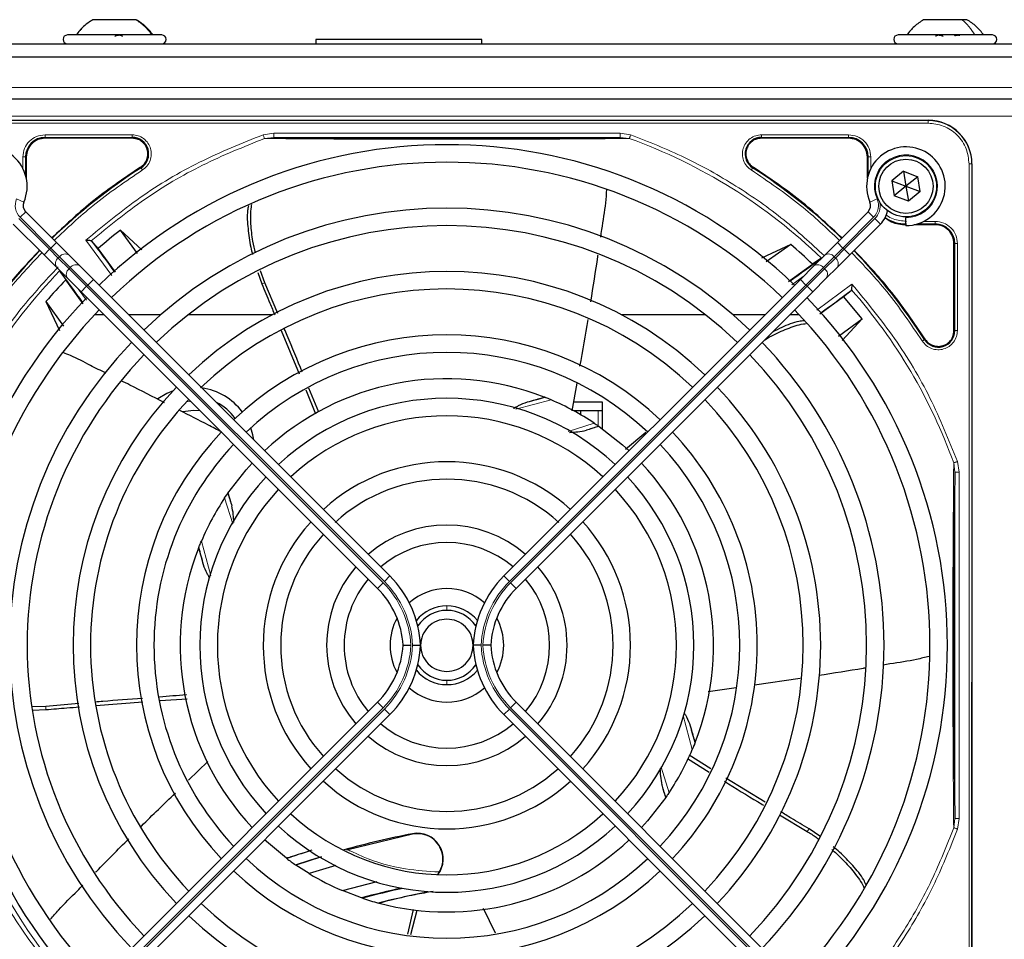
# Model space of a CAD drawing. Header units: millimetres. Extents: x 5 to 418, y 2 to 292.
# Tile 47 of 74: x 77 to 96, y 224 to 242. Entities that reach past the tile are written whole.
import ezdxf

# ---------------------------------------------------------------- set-up
doc = ezdxf.new("R2010")
doc.units = ezdxf.units.MM

msp = doc.modelspace()

# ---------------------------------------------------------------- linework, layer by layer
at = {"color": 7, "linetype": 'Continuous', "lineweight": 25}
for p, q in [((78.9545, 241.5669), (78.1405, 241.5669)), ((78.9654, 241.5669), (78.9545, 241.5669)), ((94.7017, 241.5669), (93.9738, 241.5669)), ((94.7988, 241.5669), (94.7017, 241.5669)), ((79.453, 241.2752), (77.653, 241.2752)), ((82.3863, 241.1919), (82.3863, 241.1086)), ((82.4266, 241.1919), (82.3863, 241.1919)), ((85.553, 241.1919), (82.4266, 241.1919)), ((85.553, 241.1086), (85.553, 241.1919)), ((95.0745, 241.2752), (93.4863, 241.2752)), ((95.2863, 241.2752), (95.0745, 241.2752)), ((73.803, 241.1086), (127.4696, 241.1086)), ((73.803, 240.8586), (127.4696, 240.8586)), ((74.3863, 240.0586), (116.2196, 240.0586)), ((75.7113, 239.6502), (94.0613, 239.6502)), ((78.8883, 239.3078), (77.228, 239.3078)), ((92.5446, 239.3078), (90.8843, 239.3078)), ((76.8704, 238.9502), (76.8704, 238.5453)), ((92.9022, 238.5453), (92.9022, 238.9502)), ((94.8946, 238.8169), (94.8946, 220.4669)), ((93.5906, 238.6769), (93.3666, 238.4949)), ((93.5906, 238.6769), (93.8603, 238.574)), ((93.5906, 238.6769), (93.6363, 238.3919)), ((93.8603, 238.574), (93.6363, 238.3919)), ((93.906, 238.2889), (93.8603, 238.574)), ((93.3666, 238.4949), (93.4123, 238.2098)), ((93.3666, 238.4949), (93.6363, 238.3919)), ((93.6363, 238.3919), (93.4123, 238.2098)), ((93.6363, 238.3919), (93.682, 238.1069)), ((93.6363, 238.3919), (93.906, 238.2889)), ((93.682, 238.1069), (93.4123, 238.2098)), ((93.906, 238.2889), (93.682, 238.1069)), ((77.4432, 237.3207), (76.858, 237.9059)), ((92.3294, 237.3207), (92.9146, 237.9059)), ((93.6363, 237.8086), (93.6363, 237.7919)), ((93.6363, 237.6419), (93.6363, 237.7919)), ((76.6223, 237.6702), (77.2075, 237.085)), ((93.1503, 237.6702), (92.5651, 237.085)), ((94.1946, 237.6578), (93.7897, 237.6578)), ((79.0719, 237.1803), (78.6641, 237.5552)), ((78.9922, 237.1073), (78.6641, 237.5552)), ((77.6849, 237.079), (77.4432, 237.3207)), ((78.1219, 237.3466), (78.1077, 237.3533)), ((78.2407, 237.2031), (78.1219, 237.3466)), ((91.4401, 237.2828), (90.8841, 237.0243)), ((91.4401, 237.2828), (90.9719, 236.9521)), ((92.0877, 237.079), (92.3294, 237.3207)), ((94.5522, 235.6399), (94.5522, 237.3002)), ((77.2075, 237.085), (77.4492, 236.8433)), ((77.8902, 236.8737), (77.6849, 237.079)), ((78.5691, 236.7529), (78.2407, 237.2031)), ((91.8824, 236.8737), (92.0877, 237.079)), ((92.5651, 237.085), (92.3234, 236.8433)), ((77.4492, 236.8433), (77.6545, 236.638)), ((78.1486, 236.6153), (77.8902, 236.8737)), ((91.3967, 236.5764), (91.8555, 236.9059)), ((91.624, 236.6153), (91.8824, 236.8737)), ((92.0113, 237.0144), (91.8555, 236.9059)), ((92.3234, 236.8433), (92.1181, 236.638)), ((77.5138, 236.7669), (77.6223, 236.6111)), ((81.28, 236.7506), (81.3587, 236.5302)), ((81.4161, 236.5495), (81.3356, 236.7782)), ((77.9518, 236.1523), (77.6223, 236.6111)), ((77.6545, 236.638), (77.9129, 236.3796)), ((83.8005, 230.9634), (78.1486, 236.6153)), ((81.6624, 235.9694), (81.4161, 236.5495)), ((85.9721, 230.9634), (91.624, 236.6153)), ((92.1181, 236.638), (91.8597, 236.3796)), ((77.9129, 236.3796), (83.5648, 230.7277)), ((91.8597, 236.3796), (86.2078, 230.7277)), ((91.9973, 235.9591), (92.4475, 236.2875)), ((92.4475, 236.2875), (92.591, 236.4063)), ((92.7995, 235.8641), (92.4475, 236.2875)), ((92.591, 236.4063), (92.5977, 236.4205)), ((77.2454, 236.1957), (77.5039, 235.6397)), ((77.2454, 236.1957), (77.5761, 235.7275)), ((78.3506, 235.9419), (78.1704, 235.9419)), ((79.4315, 235.9419), (78.822, 235.9419)), ((81.5583, 235.9419), (79.9558, 235.9419)), ((89.8168, 235.9419), (88.2143, 235.9419)), ((90.9506, 235.9419), (90.3411, 235.9419)), ((91.6022, 235.9419), (91.422, 235.9419)), ((92.3517, 235.536), (92.7995, 235.8641)), ((92.4189, 235.45), (92.7995, 235.8641)), ((81.7305, 235.6399), (82.0724, 234.8144)), ((87.3612, 234.6382), (87.2699, 234.1086)), ((82.1956, 234.5118), (82.3802, 234.0534)), ((82.4471, 234.0838), (82.2577, 234.5415)), ((86.7399, 234.3743), (86.7497, 234.3704)), ((87.853, 234.2752), (87.2986, 234.2752)), ((87.853, 233.7687), (87.853, 234.2752)), ((87.4363, 234.1086), (87.3112, 234.1086)), ((87.4363, 234.1086), (87.4363, 234.0384)), ((87.7696, 234.1086), (87.4363, 234.1086)), ((87.853, 234.1086), (87.7696, 234.1086)), ((87.7818, 233.8189), (87.7884, 233.8143)), ((88.6808, 233.7011), (88.2929, 233.3764)), ((80.7093, 232.5374), (80.7139, 232.544)), ((80.1539, 231.4955), (80.1577, 231.5053)), ((91.6193, 229.0078), (90.7515, 228.8825)), ((90.4025, 228.832), (89.8651, 228.7544)), ((94.8946, 220.4669), (94.8946, 228.937)), ((79.4231, 228.5878), (79.9348, 228.6229)), ((77.2444, 228.4761), (76.9816, 228.4697)), ((76.9951, 228.4087), (77.245, 228.4155)), ((77.8689, 228.5308), (77.2444, 228.4761)), ((83.5648, 228.5561), (77.9129, 222.9042)), ((78.196, 228.4932), (79.0916, 228.5637)), ((86.2078, 228.5561), (91.8597, 222.9042)), ((78.1486, 222.6685), (83.8005, 228.3204)), ((91.624, 222.6685), (85.9721, 228.3204)), ((89.6187, 227.7883), (89.6148, 227.7785)), ((89.4711, 227.4817), (89.888, 227.226)), ((89.9174, 227.2888), (89.506, 227.5465)), ((79.9619, 227.0687), (80.3321, 227.429)), ((90.9528, 226.6518), (90.2036, 227.111)), ((89.0633, 226.7464), (89.0587, 226.7398)), ((91.2245, 226.4113), (91.7539, 226.0932)), ((84.233, 226.0445), (82.9742, 225.737)), ((91.9932, 226.0031), (91.7891, 226.1426)), ((81.828, 225.5826), (81.4122, 225.9321)), ((81.8355, 225.5769), (81.828, 225.5826)), ((82.4995, 225.6082), (82.0095, 225.452)), ((82.0095, 225.452), (82.0011, 225.4577)), ((82.2614, 225.2897), (82.0095, 225.452)), ((82.7682, 225.4442), (82.2614, 225.2897)), ((82.8958, 224.9654), (83.5561, 225.1394)), ((83.2618, 224.826), (82.8958, 224.9654)), ((83.2758, 224.8214), (83.2618, 224.826)), ((83.5985, 224.7253), (83.5828, 224.7294)), ((84.2466, 224.6057), (84.1332, 224.1341)), ((84.2024, 224.1275), (84.3194, 224.5943)), ((85.8151, 224.1568), (85.5853, 224.6233))]:
    msp.add_line(p, q, dxfattribs=at)
at = {"color": 7, "linetype": 'Continuous', "lineweight": 18}
for p, q in [((126.4696, 240.2752), (74.803, 240.2752)), ((74.3863, 239.7252), (116.2196, 239.7252)), ((94.0613, 239.6449), (75.7113, 239.6449)), ((94.0613, 239.5951), (75.7113, 239.5951)), ((94.0613, 239.6502), (94.0613, 239.6449)), ((94.0613, 239.5951), (94.0613, 239.6449)), ((77.228, 239.3727), (78.8883, 239.3727)), ((77.228, 239.3228), (78.8883, 239.3228)), ((77.228, 239.3078), (77.228, 239.3228)), ((78.8883, 239.3078), (78.8883, 239.3228)), ((81.3832, 239.3739), (81.5853, 239.4071)), ((81.4088, 239.3022), (81.5853, 239.3238)), ((81.5853, 239.4071), (88.1873, 239.4071)), ((81.5853, 239.3238), (88.1873, 239.3238)), ((88.1873, 239.4071), (88.3894, 239.3739)), ((88.1873, 239.3238), (88.3636, 239.3023)), ((90.8843, 239.3727), (92.5445, 239.3727)), ((90.8843, 239.3228), (92.5446, 239.3228)), ((90.8843, 239.3228), (90.8843, 239.3078)), ((92.5446, 239.3078), (92.5446, 239.3228)), ((76.8055, 238.7305), (76.8055, 238.9501)), ((76.8554, 238.6048), (76.8554, 238.9502)), ((76.8704, 238.9502), (76.8554, 238.9502)), ((92.9022, 238.9502), (92.9171, 238.9502)), ((92.9171, 238.9502), (92.9171, 238.6048)), ((92.9671, 238.9502), (92.9671, 238.7305)), ((79.0577, 238.744), (79.0497, 238.7566)), ((90.7229, 238.7566), (90.7149, 238.744)), ((94.8395, 220.4669), (94.8395, 238.8169)), ((94.8395, 238.8169), (94.8893, 238.8169)), ((94.8893, 220.4669), (94.8893, 238.8169)), ((94.8893, 238.8169), (94.8946, 238.8169)), ((76.6858, 238.151), (76.8232, 238.0907)), ((93.0868, 238.151), (92.9494, 238.0907)), ((76.7519, 237.7999), (76.858, 237.9059)), ((76.7519, 237.7999), (77.3371, 237.2146)), ((93.0207, 237.7999), (92.4355, 237.2146)), ((93.0207, 237.7999), (92.9146, 237.9059)), ((77.3136, 237.1911), (76.7283, 237.7763)), ((92.459, 237.1911), (93.0443, 237.7763)), ((93.1503, 237.6702), (93.0443, 237.7763)), ((93.8492, 237.6728), (94.1946, 237.6728)), ((93.9749, 237.7227), (94.1945, 237.7227)), ((94.1946, 237.6578), (94.1946, 237.6728)), ((77.3371, 237.2146), (77.4432, 237.3207)), ((78.5012, 236.692), (78.0037, 237.3629)), ((92.4355, 237.2146), (92.3294, 237.3207)), ((94.5522, 237.3002), (94.5671, 237.3002)), ((94.5671, 237.3002), (94.5671, 235.6399)), ((94.6171, 237.3002), (94.6171, 235.6399)), ((77.2075, 237.085), (77.3136, 237.1911)), ((77.3371, 237.2146), (77.3136, 237.1911)), ((77.4802, 237.0244), (77.3136, 237.1911)), ((77.3371, 237.2146), (77.5038, 237.048)), ((77.4802, 237.0244), (77.5038, 237.048)), ((77.5038, 237.048), (77.7092, 236.8426)), ((92.2688, 237.048), (92.0634, 236.8426)), ((92.4355, 237.2146), (92.2688, 237.048)), ((92.2924, 237.0244), (92.2688, 237.048)), ((92.2924, 237.0244), (92.459, 237.1911)), ((92.4355, 237.2146), (92.459, 237.1911)), ((92.5651, 237.085), (92.459, 237.1911)), ((77.6856, 236.819), (77.4802, 237.0244)), ((77.7092, 236.8426), (77.6856, 236.819)), ((77.7092, 236.8426), (78.0425, 236.5093)), ((92.0634, 236.8426), (91.7301, 236.5093)), ((92.0634, 236.8426), (92.087, 236.819)), ((92.087, 236.819), (92.2924, 237.0244)), ((78.0189, 236.4857), (77.6856, 236.819)), ((91.6795, 236.6708), (91.4639, 236.5127)), ((91.7537, 236.4857), (92.087, 236.819)), ((77.9129, 236.3796), (78.0189, 236.4857)), ((78.0189, 236.4857), (78.0425, 236.5093)), ((83.6709, 230.8338), (78.0189, 236.4857)), ((78.0425, 236.5093), (78.1486, 236.6153)), ((78.0425, 236.5093), (83.6944, 230.8573)), ((81.4161, 236.5495), (81.3586, 236.5302)), ((91.7301, 236.5093), (86.0781, 230.8573)), ((86.1017, 230.8338), (91.7537, 236.4857)), ((91.7301, 236.5093), (91.624, 236.6153)), ((91.7537, 236.4857), (91.7301, 236.5093)), ((91.8597, 236.3796), (91.7537, 236.4857)), ((91.9364, 236.027), (92.6073, 236.5245)), ((77.8574, 236.4351), (78.0155, 236.2195)), ((94.5522, 235.6399), (94.5671, 235.6399)), ((93.9884, 235.4705), (94.001, 235.4785)), ((79.9279, 234.2832), (80.002, 234.2905)), ((86.8738, 234.3197), (86.2023, 234.1414)), ((87.7696, 234.1086), (87.7696, 233.8177)), ((87.1956, 233.7191), (87.6954, 233.8775)), ((94.5467, 233.1192), (94.5682, 232.9429)), ((94.6184, 233.1448), (94.6515, 232.9429)), ((94.5682, 232.9429), (94.5682, 226.3409)), ((94.6515, 232.9429), (94.6515, 226.3409)), ((80.8078, 231.9552), (80.6507, 232.451)), ((80.2085, 231.6294), (80.3852, 230.964)), ((83.6944, 230.8573), (83.8005, 230.9634)), ((86.0781, 230.8573), (85.9721, 230.9634)), ((83.5648, 230.7277), (83.6709, 230.8338)), ((86.2078, 230.7277), (86.1017, 230.8338)), ((84.8863, 230.3919), (84.8863, 230.3086)), ((84.8863, 228.9752), (84.8863, 228.8919)), ((77.245, 228.4155), (77.2444, 228.4761)), ((78.0189, 222.7981), (83.6709, 228.45)), ((83.6944, 228.4265), (78.0425, 222.7745)), ((83.5648, 228.5561), (83.6709, 228.45)), ((83.6944, 228.4265), (83.8005, 228.3204)), ((86.0781, 228.4265), (85.9721, 228.3204)), ((86.0781, 228.4265), (91.7301, 222.7745)), ((86.2078, 228.5561), (86.1017, 228.45)), ((91.7537, 222.7981), (86.1017, 228.45)), ((89.564, 227.6544), (89.3913, 228.305)), ((88.9679, 227.3186), (89.1219, 226.8328)), ((94.5682, 226.3409), (94.5468, 226.165)), ((94.6515, 226.3409), (94.6186, 226.1395)), ((84.233, 226.0445), (84.232, 226.0497)), ((91.7539, 226.0932), (91.7891, 226.1426))]:
    msp.add_line(p, q, dxfattribs=at)
at = {"color": 7, "linetype": 'Continuous', "lineweight": 25, "flags": 128}
for points in [[(79.668, 234.4932), (79.5468, 234.443), (79.3764, 234.3423)], [(79.8531, 234.0975), (80.0587, 234.1252), (80.178, 234.1145)], [(81.2081, 233.5558), (81.1904, 233.6515), (81.1495, 233.7904)], [(87.7884, 233.8143), (88.2341, 233.466), (88.3604, 233.3517)], [(80.7139, 232.544), (81.0622, 232.9897), (81.1765, 233.116)], [(89.0587, 226.7398), (88.7121, 226.2961), (88.5961, 226.1678)], [(82.0011, 225.4577), (82.2752, 225.5486), (82.46, 225.6068)]]:
    msp.add_lwpolyline(points, dxfattribs=at)
at = {"color": 7, "linetype": 'Continuous', "lineweight": 25}
for radius in [0.5833, 0.5167]:
    msp.add_circle((93.6363, 238.3919), radius, dxfattribs=at)
for centre, radius, start, end in [((77.653, 241.1919), 0.0833, 90, 270), ((79.453, 241.1919), 0.0833, 270, 90), ((93.4863, 241.1919), 0.0833, 90, 270), ((95.2863, 241.1919), 0.0833, 270, 90), ((94.0613, 238.8169), 0.8333, 360, 90), ((77.228, 238.9502), 0.3725, 90, 180), ((78.8883, 239.0086), 0.3142, 302.63367, 90), ((90.8843, 239.0086), 0.3142, 90, 237.36633), ((92.5446, 238.9502), 0.3725, 0, 90), ((76.1363, 238.3919), 0.75, 336.32369, 270), ((84.8863, 229.6419), 9.5417, 46.00085, 133.99915), ((93.6363, 238.3919), 0.75, 270, 203.67631), ((84.8863, 229.6419), 10.8083, 122.63367, 134.11645), ((84.8863, 229.6419), 9.2083, 46.03708, 133.96292), ((84.8863, 229.6419), 10.8083, 45.88355, 57.36633), ((76.9758, 238.0238), 0.1667, 156.32369, 225), ((84.8863, 229.6419), 8.3333, 46.14599, 133.85401), ((92.7968, 238.0238), 0.1667, 315, 23.67631), ((92.7968, 238.0238), 0.5, 315, 348.57951), ((93.6446, 238.4002), 0.7275, 236.32671, 270), ((84.8863, 229.6419), 8, 46.19375, 133.80625), ((94.1946, 237.3002), 0.3725, 0, 90), ((84.8863, 229.6419), 10.0666, 128.17818, 131.31225), ((64.9283, 227.1477), 16.676, 35.2521, 37.70462), ((84.8863, 229.6419), 10.0666, 46.18656, 49.37912), ((84.8863, 229.6419), 10.8083, 135.88355, 147.36633), ((84.8863, 229.6419), 10.8083, 32.63367, 44.11645), ((82.3921, 249.5999), 15.8406, 304.77699, 307.39093), ((64.9283, 227.1477), 15.8406, 34.77699, 37.39093), ((84.8863, 229.6419), 7.125, 46.34037, 133.65963), ((84.8863, 229.6419), 10.0666, 136.18656, 139.37912), ((84.8863, 229.6419), 6.7917, 46.40617, 133.72219), ((82.3921, 249.5999), 16.676, 305.2521, 307.70462), ((84.8863, 229.6419), 9.5417, 136.00085, 223.99915), ((84.8863, 229.6419), 9.5417, 0, 43.99915), ((84.8863, 229.6419), 9.2083, 136.03708, 180), ((84.8863, 229.6419), 9.2083, 316.03708, 43.96292), ((84.8863, 229.6419), 5.9167, 46.61418, 133.38582), ((94.253, 235.6399), 0.3142, 212.63367, 360), ((84.8863, 229.6419), 8.3333, 136.14599, 223.85401), ((84.8863, 229.6419), 8.3333, 0, 43.85401), ((84.8863, 229.6419), 8, 136.19375, 180), ((84.8863, 229.6419), 5.5833, 46.71058, 133.28942), ((84.8863, 229.6419), 8, 316.19375, 43.80625), ((84.8863, 229.6419), 5.0825, 68.61111, 133.12079), ((84.8863, 229.6419), 7.125, 136.34037, 223.65963), ((80.053, 233.3919), 1.1667, 36.84677, 81.92179), ((84.8863, 229.6419), 7.125, 0, 43.65963), ((84.8863, 229.6419), 6.7917, 136.40617, 180), ((80.053, 233.3919), 0.9833, 35.85925, 63.46678), ((84.8863, 229.6419), 4.7083, 47.02859, 132.97141), ((82.3921, 249.5999), 15.8406, 284.73484, 285.96759), ((84.8863, 229.6419), 5.0825, 56.44769, 66.98022), ((84.8863, 229.6419), 6.7917, 316.40617, 43.59383), ((84.8863, 229.6419), 4.375, 47.18322, 132.81678), ((84.8863, 229.6419), 5.9167, 136.61418, 223.38582), ((84.8863, 229.6419), 5.9167, 0, 43.38582), ((84.8863, 229.6419), 5.5833, 136.71058, 180), ((84.8863, 229.6419), 5.5833, 316.71058, 43.28942), ((84.8863, 229.6419), 3.5, 47.7294, 132.2706), ((84.8863, 229.6419), 5.0825, 338.61111, 43.12079), ((84.8863, 229.6419), 4.7083, 137.02859, 222.97141), ((84.8863, 229.6419), 3.1667, 47.6866, 132.3134), ((84.8863, 229.6419), 4.7083, 0, 42.97141), ((84.8863, 229.6419), 4.375, 137.18322, 180), ((84.8863, 229.6419), 4.375, 317.18322, 42.81678), ((84.8863, 229.6419), 5.0825, 146.44769, 156.98022), ((84.8863, 229.6419), 3.5, 138.0064, 222.2706), ((84.8863, 229.6419), 3.5, 0, 42.2706), ((84.8863, 229.6419), 2.2917, 49.17065, 130.82935), ((84.8863, 229.6419), 3.1667, 138.01696, 180), ((84.8863, 229.6419), 1.9583, 49.88214, 130.11786), ((84.8863, 229.6419), 3.1667, 318.01696, 41.98304), ((84.8863, 229.6419), 5.0825, 158.61111, 223.12079), ((64.9283, 227.1477), 15.8406, 14.73484, 15.96759), ((84.8863, 229.6419), 2.2917, 139.17065, 220.82935), ((84.8863, 229.6419), 2.2917, 0, 40.82935), ((84.8863, 229.6419), 1.9583, 139.88214, 180), ((82.3863, 229.5492), 2, 2.65732, 45), ((87.3863, 229.5492), 2, 135, 177.34268), ((84.8863, 229.6419), 1.9583, 319.88214, 40.11786), ((82.3863, 229.5492), 1.6667, 3.18929, 45), ((84.8863, 229.6419), 1.0833, 48.58903, 131.41097), ((87.3863, 229.5492), 1.6667, 135, 176.81071), ((84.8863, 229.6419), 0.75, 39.13143, 140.86857), ((84.8863, 229.6419), 0.6667, 90, 146.2548), ((84.8863, 229.6419), 0.6667, 33.7452, 90), ((84.8863, 229.6419), 1.0833, 151.29385, 208.70615), ((84.8863, 229.6419), 1.0833, 0, 28.70615), ((84.8863, 229.6419), 9.2083, 180, 223.96292), ((84.8863, 229.6419), 8, 180, 223.80625), ((84.8863, 229.6419), 6.7917, 180, 223.59383), ((84.8863, 229.6419), 5.5833, 180, 223.28942), ((84.8863, 229.6419), 4.375, 180, 222.81678), ((84.8863, 229.6419), 3.1667, 180, 221.98304), ((84.8863, 229.6419), 1.9583, 180, 220.11786), ((82.3863, 229.7346), 1.6667, 315, 356.81071), ((82.3863, 229.7346), 2, 315, 357.34268), ((87.3863, 229.7346), 2, 182.65732, 225), ((87.3863, 229.7346), 1.6667, 183.18929, 225), ((84.8863, 229.6419), 1.0833, 331.29385, 0), ((84.8863, 229.6419), 2.2917, 319.17065, 0), ((84.8863, 229.6419), 3.5, 317.7294, 0), ((84.8863, 229.6419), 4.7083, 317.02859, 0), ((84.8863, 229.6419), 5.9167, 316.61418, 0), ((84.8863, 229.6419), 7.125, 316.34037, 0), ((84.8863, 229.6419), 8.3333, 316.14599, 0), ((84.8863, 229.6419), 9.5417, 316.00085, 0), ((84.8863, 229.6419), 0.75, 219.13143, 320.86857), ((84.8863, 229.6419), 0.6667, 213.7452, 270), ((84.8863, 229.6419), 0.6667, 270, 326.2548), ((84.8863, 229.6419), 1.0833, 228.58903, 311.41097), ((84.8863, 229.6419), 1.9583, 229.88214, 310.11786), ((104.8443, 232.1361), 15.8406, 194.73484, 195.96759), ((84.8863, 229.6419), 2.2917, 229.17065, 310.82935), ((84.8863, 229.6419), 5.0825, 326.44769, 336.98022), ((84.8863, 229.6419), 3.1667, 228.01696, 311.98304), ((84.8863, 229.6419), 3.5, 227.7294, 312.2706), ((84.8863, 229.6419), 4.375, 227.18322, 312.81678), ((84.8863, 229.6419), 4.7083, 227.02859, 312.97141), ((87.3805, 209.6839), 16.6659, 100.88967, 105.56108), ((84.3248, 225.5676), 0.4909, 322.71206, 100.88967), ((84.8863, 229.6419), 5.0825, 255.32235, 313.12079), ((87.3805, 209.6839), 16.8325, 107.65463, 109.2337), ((84.8863, 229.6419), 5.5833, 226.71058, 313.28942), ((84.8863, 229.6419), 5.0825, 233.11197, 235.41226), ((84.8863, 229.6419), 5.9167, 226.61418, 313.38582), ((84.8863, 229.6419), 5.0825, 238.90506, 246.94357), ((87.3805, 209.6839), 15.6923, 102.34899, 105.21644), ((87.3805, 209.6839), 15.6841, 102.27781, 105.17181), ((87.3805, 209.6839), 15.5175, 100.44251, 104.16656), ((84.8863, 229.6419), 6.7917, 226.40617, 313.59383), ((84.8863, 229.6419), 5.0825, 251.52584, 255.13904), ((84.8863, 229.6419), 7.125, 226.34037, 313.65963)]:
    msp.add_arc(centre, radius, start, end, dxfattribs=at)
at = {"color": 7, "linetype": 'Continuous', "lineweight": 18}
for centre, radius, start, end in [((94.0613, 238.8169), 0.828, 0, 90), ((84.8863, 229.6419), 10.2672, 45.92524, 70.20345), ((93.6363, 238.3919), 0.6, 270, 203.67631), ((76.9758, 238.0238), 0.3167, 156.32369, 225), ((92.7968, 238.0238), 0.3167, 315, 23.67631), ((92.7968, 238.0238), 0.35, 315, 9.63709), ((77.6108, 236.9675), 0.1339, 56.42175, 143.04947), ((92.1618, 236.9675), 0.1339, 36.95053, 123.57825), ((77.5607, 236.9174), 0.1339, 126.95053, 213.57825), ((77.8162, 236.7621), 0.1339, 56.42175, 143.04947), ((91.9564, 236.7621), 0.1339, 36.95053, 123.57825), ((92.2119, 236.9174), 0.1339, 326.42175, 53.04947), ((84.8863, 229.6419), 10.2672, 135.92524, 160.30502), ((77.7661, 236.712), 0.1339, 126.95053, 213.57825), ((92.0065, 236.712), 0.1339, 326.42175, 53.04947), ((84.8863, 229.6419), 10.2672, 19.79676, 41.31692), ((82.3921, 249.5999), 16.676, 288.00213, 288.8569), ((64.9283, 227.1477), 16.676, 18.00213, 18.8569), ((82.3863, 229.5492), 1.85, 2.87296, 45), ((87.3863, 229.5492), 1.85, 135, 177.12704), ((82.3863, 229.5492), 1.8167, 2.92572, 45), ((87.3863, 229.5492), 1.8167, 135, 177.07428), ((84.8863, 229.6419), 9.6597, 180, 220.62439), ((82.3863, 229.7346), 1.8167, 315, 357.07428), ((82.3863, 229.7346), 1.85, 315, 357.12704), ((87.3863, 229.7346), 1.85, 182.87296, 225), ((87.3863, 229.7346), 1.8167, 182.92572, 225), ((104.8443, 232.1361), 16.676, 198.00213, 198.8569)]:
    msp.add_arc(centre, radius, start, end, dxfattribs=at)
at = {"color": 7, "linetype": 'Continuous', "lineweight": 25}
for points, knots in [([(78.1405, 241.5669), (78.0786, 241.5275), (77.955, 241.4486), (77.8647, 241.333), (77.8196, 241.2752)], [0, 0, 0, 0, 0.5, 1, 1, 1, 1]), ([(79.2863, 241.2752), (79.2412, 241.333), (79.1509, 241.4486), (79.0273, 241.5275), (78.9655, 241.5669)], [0, 0, 0, 0, 0.50000005, 1, 1, 1, 1]), ([(93.9738, 241.5669), (93.912, 241.5275), (93.7883, 241.4486), (93.6981, 241.333), (93.653, 241.2752)], [0, 0, 0, 0, 0.49999997, 1, 1, 1, 1]), ([(95.1196, 241.2752), (95.0745, 241.333), (94.9843, 241.4486), (94.8606, 241.5275), (94.7988, 241.5669)], [0, 0, 0, 0, 0.5, 1, 1, 1, 1]), ([(78.5546, 241.2467), (78.5587, 241.2506), (78.567, 241.2584), (78.5875, 241.2676), (78.6123, 241.2737), (78.639, 241.276), (78.6636, 241.2738), (78.6825, 241.2677), (78.6945, 241.2585), (78.6959, 241.2506), (78.6967, 241.2467)], [0, 0, 0, 0, 0.12522174, 0.24948305, 0.37432565, 0.49906277, 0.6238964, 0.74938803, 0.87444058, 1, 1, 1, 1]), ([(94.2098, 241.2467), (94.2096, 241.2506), (94.2092, 241.2584), (94.2184, 241.2676), (94.2349, 241.2737), (94.2581, 241.276), (94.2845, 241.2738), (94.3101, 241.2677), (94.3323, 241.2585), (94.3421, 241.2506), (94.3471, 241.2467)], [0, 0, 0, 0, 0.1251933, 0.2494385, 0.3742794, 0.4990244, 0.6238686, 0.7493688, 0.8744304, 1, 1, 1, 1]), ([(94.5619, 241.2602), (94.5679, 241.2627), (94.5819, 241.2683), (94.6057, 241.2737), (94.6289, 241.276), (94.6458, 241.2737), (94.6543, 241.2689), (94.6538, 241.2639), (94.6536, 241.2622)], [0, 0, 0, 0, 0.1416133, 0.3301788, 0.5185849, 0.7071369, 0.8966826, 1, 1, 1, 1]), ([(81.5853, 239.3238), (81.7789, 239.3213), (82.1454, 239.3166), (82.7078, 239.311), (83.2055, 239.3069), (83.6641, 239.3042), (84.2383, 239.3018), (84.8969, 239.3006), (85.5842, 239.302), (86.1378, 239.3043), (86.7414, 239.3081), (87.4383, 239.3144), (87.9264, 239.3205), (88.1873, 239.3238)], [0, 0, 0, 0, 0.0997395, 0.1888341, 0.2689825, 0.3274726, 0.3897121, 0.5145235, 0.5996364, 0.6761984, 0.7501396, 0.8664184, 1, 1, 1, 1]), ([(79.0497, 238.7566), (78.7266, 238.5382), (78.1268, 238.1326), (77.6003, 237.6359), (77.3573, 237.4066)], [0, 0, 0, 0, 0.5384941, 1, 1, 1, 1]), ([(92.4153, 237.4066), (92.1723, 237.6359), (91.6458, 238.1326), (91.0459, 238.5382), (90.7229, 238.7566)], [0, 0, 0, 0, 0.4615059, 1, 1, 1, 1]), ([(87.9287, 238.3308), (87.9229, 238.2455), (87.9055, 237.9885), (87.8514, 237.6875), (87.8195, 237.4698), (87.8125, 237.4221)], [0, 0, 0, 0, 0.2795014, 0.8422852, 1, 1, 1, 1]), ([(81.1034, 238.0168), (81.0978, 237.9878), (81.0714, 237.8513), (81.0948, 237.5832), (81.1283, 237.3021), (81.1706, 237.1377), (81.1825, 237.0911)], [0, 0, 0, 0, 0.1011611, 0.47588112, 0.85134031, 1, 1, 1, 1]), ([(81.2381, 237.123), (81.2205, 237.1961), (81.1765, 237.3795), (81.1493, 237.6726), (81.1417, 237.9092), (81.1647, 238.0272), (81.1677, 238.0422)], [0, 0, 0, 0, 0.2361844, 0.5925548, 0.948109, 1, 1, 1, 1]), ([(93.2353, 237.798), (93.2757, 237.767), (93.394, 237.6764), (93.5452, 237.6652), (93.6446, 237.6578)], [0, 0, 0, 0, 0.3420799, 1, 1, 1, 1]), ([(78.1077, 237.3533), (78.1027, 237.3537), (78.0922, 237.3547), (78.0693, 237.3567), (78.0395, 237.3598), (78.0171, 237.3618), (78.0037, 237.3629)], [0, 0, 0, 0, 0.2042629, 0.4391303, 0.6662593, 1, 1, 1, 1]), ([(77.1216, 237.1709), (76.8923, 236.9279), (76.3956, 236.4014), (75.99, 235.8016), (75.7716, 235.4785)], [0, 0, 0, 0, 0.4615059, 1, 1, 1, 1]), ([(87.7615, 237.0788), (87.7603, 237.0707), (87.7161, 236.7737), (87.6688, 236.4773), (87.6229, 236.1888)], [0, 0, 0, 0, 0.0271578, 1, 1, 1, 1]), ([(94.001, 235.4785), (93.7826, 235.8016), (93.377, 236.4014), (92.8803, 236.9279), (92.651, 237.1709)], [0, 0, 0, 0, 0.5384941, 1, 1, 1, 1]), ([(81.3586, 236.5302), (81.4104, 236.4084), (81.4942, 236.2115), (81.5758, 236.0137), (81.6069, 235.9383)], [0, 0, 0, 0, 0.6185382, 1, 1, 1, 1]), ([(92.6073, 236.5245), (92.606, 236.511), (92.6039, 236.4886), (92.6015, 236.4588), (92.5991, 236.436), (92.5981, 236.4254), (92.5977, 236.4205)], [0, 0, 0, 0, 0.3361266, 0.5608644, 0.7960602, 1, 1, 1, 1]), ([(87.5705, 235.8526), (87.5704, 235.852), (87.5239, 235.5542), (87.4704, 235.2576), (87.4169, 234.9616)], [0, 0, 0, 0, 0.00208425, 1, 1, 1, 1]), ([(90.9454, 235.4653), (90.9858, 235.4898), (91.1233, 235.5731), (91.3696, 235.6772), (91.5951, 235.7586), (91.7173, 235.7732), (91.7353, 235.7754)], [0, 0, 0, 0, 0.1612063, 0.5477467, 0.9333995, 1, 1, 1, 1]), ([(91.6924, 235.8292), (91.6599, 235.8251), (91.5188, 235.8077), (91.3159, 235.7268), (91.152, 235.6434), (91.0939, 235.6138)], [0, 0, 0, 0, 0.1619592, 0.7032449, 1, 1, 1, 1]), ([(82.1311, 234.8476), (82.0358, 235.0806), (81.9227, 235.3569), (81.8058, 235.6317), (81.7874, 235.6749)], [0, 0, 0, 0, 0.8427772, 1, 1, 1, 1]), ([(78.3919, 234.828), (78.2913, 234.8771), (78.0648, 234.9877), (77.7986, 235.1337), (77.6201, 235.2024), (77.5726, 235.2207)], [0, 0, 0, 0, 0.3696148, 0.8321305, 1, 1, 1, 1]), ([(79.5038, 234.2665), (79.2842, 234.3798), (79.0097, 234.5214), (78.7331, 234.6585), (78.6777, 234.6859)], [0, 0, 0, 0, 0.8001256, 1, 1, 1, 1]), ([(86.1592, 234.1569), (86.162, 234.1586), (86.1833, 234.1717), (86.2144, 234.1896), (86.2972, 234.2359), (86.3642, 234.2599), (86.4211, 234.2802)], [0, 0, 0, 0, 0.03338986, 0.24924371, 0.36280922, 1, 1, 1, 1]), ([(86.4211, 234.2802), (86.4724, 234.2943), (86.5677, 234.3205), (86.6703, 234.3509), (86.7295, 234.3695), (86.7365, 234.3728), (86.7399, 234.3743)], [0, 0, 0, 0, 0.3307022, 0.6139144, 0.8132321, 1, 1, 1, 1]), ([(86.8738, 234.3197), (86.8546, 234.3277), (86.8211, 234.3418), (86.785, 234.3564), (86.7659, 234.364), (86.7568, 234.3677), (86.751, 234.3699), (86.7501, 234.3703), (86.7497, 234.3704)], [0, 0, 0, 0, 0.3633999, 0.6355937, 0.7425433, 0.8401304, 0.9217759, 1, 1, 1, 1]), ([(80.5882, 233.708), (80.5056, 233.7521), (80.2427, 233.8925), (79.9765, 234.0265), (79.794, 234.1184)], [0, 0, 0, 0, 0.3144641, 1, 1, 1, 1]), ([(87.6954, 233.8775), (87.7074, 233.8695), (87.7301, 233.8544), (87.7547, 233.8376), (87.7689, 233.8278), (87.7762, 233.8228), (87.7808, 233.8196), (87.7815, 233.8191), (87.7818, 233.8189)], [0, 0, 0, 0, 0.2946555, 0.558446, 0.6795519, 0.7970431, 0.8989768, 1, 1, 1, 1]), ([(87.2236, 233.7012), (87.2768, 233.7039), (87.3893, 233.7094), (87.4918, 233.7296), (87.5458, 233.7402)], [0, 0, 0, 0, 0.4731302, 1, 1, 1, 1]), ([(87.7884, 233.8143), (87.7844, 233.8136), (87.7762, 233.8121), (87.7274, 233.7974), (87.6517, 233.7736), (87.5821, 233.7517), (87.5458, 233.7402)], [0, 0, 0, 0, 0.22203097, 0.4518514, 0.71468408, 1, 1, 1, 1]), ([(94.5682, 232.9429), (94.5657, 232.7494), (94.561, 232.383), (94.5554, 231.8207), (94.5513, 231.323), (94.5486, 230.8646), (94.5468, 230.4358), (94.5456, 229.9895), (94.5453, 229.4825), (94.5464, 228.9444), (94.5487, 228.3907), (94.5525, 227.7869), (94.5588, 227.0899), (94.5649, 226.6018), (94.5682, 226.3409)], [0, 0, 0, 0, 0.0996723, 0.1887309, 0.2688678, 0.3273434, 0.3895643, 0.4520047, 0.5145617, 0.5996547, 0.6762195, 0.7501682, 0.8664354, 1, 1, 1, 1]), ([(80.6507, 232.451), (80.6587, 232.463), (80.6738, 232.4857), (80.6906, 232.5103), (80.7004, 232.5245), (80.7054, 232.5318), (80.7086, 232.5364), (80.7091, 232.5371), (80.7093, 232.5374)], [0, 0, 0, 0, 0.2946555, 0.558446, 0.6795519, 0.7970431, 0.8989768, 1, 1, 1, 1]), ([(80.7139, 232.544), (80.7146, 232.54), (80.7161, 232.5318), (80.7308, 232.483), (80.7546, 232.4073), (80.7765, 232.3377), (80.7879, 232.3014)], [0, 0, 0, 0, 0.222031, 0.4518514, 0.7146841, 1, 1, 1, 1]), ([(80.8266, 231.9839), (80.8241, 232.0355), (80.8186, 232.1463), (80.7986, 232.2474), (80.7879, 232.3014)], [0, 0, 0, 0, 0.4656162, 1, 1, 1, 1]), ([(80.1577, 231.5053), (80.1581, 231.5063), (80.1589, 231.5083), (80.1643, 231.5218), (80.1746, 231.5477), (80.1902, 231.5859), (80.2027, 231.6156), (80.2085, 231.6294)], [0, 0, 0, 0, 0.1219236, 0.242905, 0.4347035, 0.7362806, 1, 1, 1, 1]), ([(80.248, 231.1767), (80.2339, 231.228), (80.2077, 231.3233), (80.1773, 231.4259), (80.1587, 231.4851), (80.1554, 231.4921), (80.1539, 231.4955)], [0, 0, 0, 0, 0.3307022, 0.6139144, 0.8132321, 1, 1, 1, 1]), ([(80.3685, 230.9193), (80.3677, 230.9207), (80.3556, 230.9404), (80.3386, 230.97), (80.2922, 231.0528), (80.2683, 231.1198), (80.248, 231.1767)], [0, 0, 0, 0, 0.0158742, 0.2356109, 0.35128, 1, 1, 1, 1]), ([(84.0504, 229.6419), (84.0508, 229.6419), (84.0516, 229.6419), (84.0581, 229.6419), (84.0685, 229.6419), (84.0825, 229.6419), (84.1, 229.6419), (84.1202, 229.6419), (84.1429, 229.6419), (84.1639, 229.6419), (84.1823, 229.6419), (84.1934, 229.6419), (84.1995, 229.6419), (84.2006, 229.6419)], [0, 0, 0, 0, 0.10564692, 0.21435947, 0.32000586, 0.42871187, 0.5344375, 0.64322061, 0.74909824, 0.85803918, 0.92204335, 0.98670218, 1, 1, 1, 1]), ([(84.234, 229.6419), (84.235, 229.6419), (84.2461, 229.6419), (84.274, 229.6419), (84.3153, 229.6419), (84.3533, 229.6419), (84.3792, 229.6419), (84.3825, 229.6419), (84.3841, 229.6419)], [0, 0, 0, 0, 0.01346369, 0.14208942, 0.35678245, 0.57125336, 0.78562498, 1, 1, 1, 1]), ([(85.5386, 229.6419), (85.5376, 229.6419), (85.5315, 229.6419), (85.5204, 229.6419), (85.5022, 229.6419), (85.4812, 229.6419), (85.4587, 229.6419), (85.4383, 229.6419), (85.4209, 229.6419), (85.4067, 229.6419), (85.3964, 229.6419), (85.3897, 229.6419), (85.3889, 229.6419), (85.3884, 229.6419)], [0, 0, 0, 0, 0.0134205, 0.077283, 0.1417958, 0.2476476, 0.3565616, 0.4623038, 0.5711052, 0.676797, 0.7855504, 0.8912423, 1, 1, 1, 1]), ([(85.7222, 229.6419), (85.7206, 229.6419), (85.7172, 229.6419), (85.6914, 229.6419), (85.6534, 229.6419), (85.6121, 229.6419), (85.5842, 229.6419), (85.573, 229.6419), (85.572, 229.6419)], [0, 0, 0, 0, 0.21428464, 0.42856379, 0.64300035, 0.8577462, 0.98665938, 1, 1, 1, 1]), ([(94.0794, 229.4309), (94, 229.4109), (93.7538, 229.349), (93.4586, 229.3088), (93.2459, 229.2726), (93.2026, 229.2652)], [0, 0, 0, 0, 0.2746969, 0.8524728, 1, 1, 1, 1]), ([(92.8503, 229.206), (92.8414, 229.2045), (92.5497, 229.1555), (92.2575, 229.1095), (91.9742, 229.0649)], [0, 0, 0, 0, 0.0306248, 1, 1, 1, 1]), ([(79.0825, 228.6301), (78.832, 228.6115), (78.5323, 228.5892), (78.233, 228.5627), (78.1839, 228.5584)], [0, 0, 0, 0, 0.83583, 1, 1, 1, 1]), ([(79.9219, 228.6958), (79.9195, 228.6956), (79.7474, 228.6833), (79.5754, 228.6693), (79.4059, 228.6554)], [0, 0, 0, 0, 0.0138004, 1, 1, 1, 1]), ([(77.245, 228.4155), (77.3768, 228.4271), (77.589, 228.4459), (77.8015, 228.4623), (77.882, 228.4685)], [0, 0, 0, 0, 0.6211335, 1, 1, 1, 1]), ([(89.4107, 228.3534), (89.4201, 228.3373), (89.4354, 228.3115), (89.4802, 228.231), (89.5042, 228.164), (89.5246, 228.1071)], [0, 0, 0, 0, 0.20034, 0.3213139, 1, 1, 1, 1]), ([(89.5246, 228.1071), (89.5387, 228.0558), (89.5649, 227.9605), (89.5953, 227.8579), (89.6139, 227.7987), (89.6172, 227.7917), (89.6187, 227.7883)], [0, 0, 0, 0, 0.3307022, 0.6139144, 0.8132321, 1, 1, 1, 1]), ([(89.6148, 227.7785), (89.6147, 227.7781), (89.6143, 227.7772), (89.612, 227.7714), (89.6084, 227.7623), (89.6008, 227.7432), (89.5862, 227.7071), (89.5721, 227.6736), (89.564, 227.6544)], [0, 0, 0, 0, 0.0782241, 0.1598696, 0.2574567, 0.3644063, 0.6366001, 1, 1, 1, 1]), ([(88.9468, 227.2879), (88.9492, 227.2404), (88.9546, 227.1337), (88.9739, 227.0364), (88.9846, 226.9824)], [0, 0, 0, 0, 0.44532255, 1, 1, 1, 1]), ([(89.0587, 226.7398), (89.058, 226.7438), (89.0565, 226.752), (89.0418, 226.8008), (89.018, 226.8765), (88.9961, 226.9461), (88.9846, 226.9824)], [0, 0, 0, 0, 0.222031, 0.4518514, 0.7146841, 1, 1, 1, 1]), ([(90.1759, 227.0494), (90.3896, 226.9172), (90.6377, 226.7637), (90.8878, 226.6136), (90.9225, 226.5928)], [0, 0, 0, 0, 0.861195, 1, 1, 1, 1]), ([(79.0456, 226.1763), (79.0522, 226.183), (79.2709, 226.4029), (79.4948, 226.6174), (79.712, 226.8255)], [0, 0, 0, 0, 0.0303673, 1, 1, 1, 1]), ([(89.1219, 226.8328), (89.1139, 226.8208), (89.0988, 226.7981), (89.082, 226.7735), (89.0722, 226.7593), (89.0672, 226.752), (89.064, 226.7474), (89.0635, 226.7467), (89.0633, 226.7464)], [0, 0, 0, 0, 0.2946555, 0.558446, 0.6795519, 0.7970431, 0.8989768, 1, 1, 1, 1]), ([(91.7891, 226.1426), (91.6756, 226.2107), (91.4952, 226.3189), (91.3159, 226.4291), (91.2493, 226.47)], [0, 0, 0, 0, 0.6287686, 1, 1, 1, 1]), ([(84.7283, 225.2986), (84.7573, 225.3543), (84.8158, 225.4667), (84.8133, 225.6622), (84.741, 225.8419), (84.6043, 225.9793), (84.4244, 226.059), (84.2968, 226.0494), (84.233, 226.0445)], [0, 0, 0, 0, 0.1639927, 0.3311941, 0.4983956, 0.6655971, 0.8327985, 1, 1, 1, 1]), ([(91.7539, 226.0932), (91.8125, 226.0576), (91.8846, 226.0136), (91.9517, 225.9634), (91.9644, 225.954)], [0, 0, 0, 0, 0.8114751, 1, 1, 1, 1]), ([(78.1902, 225.3166), (78.1955, 225.322), (78.4049, 225.5354), (78.6166, 225.7466), (78.8228, 225.9525)], [0, 0, 0, 0, 0.0252517, 1, 1, 1, 1]), ([(92.879, 225.0707), (92.8637, 225.1036), (92.8026, 225.2358), (92.6228, 225.445), (92.427, 225.6556), (92.2926, 225.7666), (92.252, 225.8002)], [0, 0, 0, 0, 0.1200089, 0.4811398, 0.842984, 1, 1, 1, 1]), ([(82.3112, 225.7348), (82.2542, 225.7169), (82.1294, 225.6776), (81.969, 225.6255), (81.8743, 225.5952), (81.8356, 225.5837), (81.8305, 225.583), (81.828, 225.5826)], [0, 0, 0, 0, 0.2438529, 0.5334113, 0.7784395, 0.8900199, 1, 1, 1, 1]), ([(92.2239, 225.7497), (92.2331, 225.7421), (92.296, 225.69), (92.3942, 225.5952), (92.5186, 225.4664), (92.6268, 225.3415), (92.7255, 225.2105), (92.8008, 225.1013), (92.832, 225.0328), (92.8412, 225.0127)], [0, 0, 0, 0, 0.035898, 0.2456012, 0.414293, 0.5836198, 0.7553956, 0.9283459, 1, 1, 1, 1]), ([(77.3338, 224.4195), (77.3834, 224.4788), (77.5434, 224.67), (77.7586, 224.8759), (77.9126, 225.0336), (77.9465, 225.0682)], [0, 0, 0, 0, 0.2592698, 0.8370431, 1, 1, 1, 1]), ([(84.6274, 224.9503), (84.5099, 224.9302), (84.2452, 224.8849), (83.9385, 224.8138), (83.7361, 224.7637), (83.6544, 224.7422), (83.6067, 224.7288), (83.6011, 224.7264), (83.5985, 224.7253)], [0, 0, 0, 0, 0.29118467, 0.65542536, 0.77044024, 0.86801049, 0.93644636, 1, 1, 1, 1])]:
    msp.add_open_spline(points, degree=3, knots=knots, dxfattribs=at)
for points in [[(78.1405, 241.5669), (78.0787, 241.5275), (77.9551, 241.4486), (77.8649, 241.333), (77.8197, 241.2752)], [(79.2862, 241.2752), (79.2411, 241.333), (79.1508, 241.4486), (79.0272, 241.5275), (78.9654, 241.5669)], [(77.228, 239.3078), (77.1811, 239.3024), (77.0874, 239.2916), (76.9692, 239.209), (76.8866, 239.0908), (76.8758, 238.9971), (76.8704, 238.9502)], [(79.0497, 238.7566), (79.075, 238.7764), (79.1258, 238.8161), (79.1732, 238.9022), (79.1925, 238.9973), (79.1804, 239.0941), (79.1385, 239.1821), (79.0708, 239.2518), (78.9845, 239.2988), (78.9204, 239.3048), (78.8883, 239.3078)], [(90.8843, 239.3078), (90.8522, 239.3048), (90.7881, 239.2988), (90.7018, 239.2518), (90.6341, 239.1821), (90.5922, 239.0941), (90.58, 238.9973), (90.5994, 238.9022), (90.6468, 238.8161), (90.6976, 238.7764), (90.7229, 238.7566)], [(92.9022, 238.9502), (92.8968, 238.9971), (92.886, 239.0908), (92.8034, 239.209), (92.6852, 239.2916), (92.5915, 239.3024), (92.5446, 239.3078)], [(94.5522, 237.3002), (94.5468, 237.3471), (94.536, 237.4408), (94.4534, 237.559), (94.3352, 237.6416), (94.2415, 237.6524), (94.1946, 237.6578)], [(94.253, 235.3407), (94.2922, 235.3452), (94.3706, 235.3542), (94.4695, 235.4234), (94.5387, 235.5223), (94.5477, 235.6007), (94.5522, 235.6399)], [(94.001, 235.4785), (94.016, 235.4585), (94.046, 235.4184), (94.108, 235.375), (94.178, 235.3461), (94.228, 235.3425), (94.253, 235.3407)], [(84.8863, 230.1419), (84.8209, 230.1344), (84.69, 230.1194), (84.5235, 230.0037), (84.4123, 229.8385), (84.3733, 229.6419), (84.4123, 229.4453), (84.5235, 229.2801), (84.69, 229.1644), (84.8209, 229.1494), (84.8863, 229.1419)], [(84.8863, 229.1419), (84.9517, 229.1494), (85.0826, 229.1644), (85.2491, 229.2801), (85.3603, 229.4453), (85.3993, 229.6419), (85.3603, 229.8385), (85.2491, 230.0037), (85.0826, 230.1194), (84.9517, 230.1344), (84.8863, 230.1419)]]:
    msp.add_open_spline(points, degree=3, dxfattribs=at)
at = {"color": 7, "linetype": 'Continuous', "lineweight": 18}
for points in [[(79.2668, 241.2752), (79.2229, 241.333), (79.1351, 241.4486), (79.0147, 241.5275), (78.9545, 241.5669)], [(94.947, 241.2752), (94.9125, 241.333), (94.8435, 241.4486), (94.749, 241.5275), (94.7017, 241.5669)], [(78.8883, 239.3727), (78.8883, 239.3663), (78.8883, 239.3537), (78.8883, 239.3375), (78.8883, 239.3258), (78.8883, 239.3238), (78.8883, 239.3228)], [(81.5853, 239.3238), (81.5853, 239.3252), (81.5853, 239.328), (81.5853, 239.3474), (81.5853, 239.3747), (81.5853, 239.3963), (81.5853, 239.4071)], [(88.1873, 239.4071), (88.1873, 239.3963), (88.1873, 239.3747), (88.1873, 239.3474), (88.1873, 239.328), (88.1873, 239.3252), (88.1873, 239.3238)], [(88.3894, 239.3739), (88.3867, 239.3664), (88.3812, 239.3513), (88.3738, 239.3307), (88.3675, 239.3132), (88.3649, 239.3059), (88.3636, 239.3023)], [(92.5445, 239.3727), (92.5445, 239.3663), (92.5446, 239.3537), (92.5446, 239.3375), (92.5446, 239.3258), (92.5446, 239.3238), (92.5446, 239.3228)], [(76.8055, 238.9501), (76.8119, 238.9501), (76.8245, 238.9502), (76.8407, 238.9502), (76.8523, 238.9502), (76.8544, 238.9502), (76.8554, 238.9502)], [(92.9671, 238.9502), (92.9607, 238.9502), (92.9481, 238.9502), (92.9319, 238.9502), (92.9202, 238.9502), (92.9182, 238.9502), (92.9171, 238.9502)], [(94.1945, 237.7227), (94.1945, 237.7163), (94.1945, 237.7037), (94.1946, 237.6875), (94.1946, 237.6758), (94.1946, 237.6738), (94.1946, 237.6728)], [(94.6171, 235.6399), (94.6107, 235.6399), (94.5981, 235.6399), (94.5819, 235.6399), (94.5702, 235.6399), (94.5682, 235.6399), (94.5671, 235.6399)], [(94.6515, 232.9429), (94.6407, 232.9429), (94.6191, 232.9429), (94.5918, 232.9429), (94.5724, 232.9429), (94.5696, 232.9429), (94.5682, 232.9429)], [(94.6515, 226.3409), (94.6407, 226.3409), (94.6191, 226.3409), (94.5918, 226.3409), (94.5724, 226.3409), (94.5696, 226.3409), (94.5682, 226.3409)]]:
    msp.add_open_spline(points, degree=3, dxfattribs=at)
for points, knots in [([(94.8395, 238.8169), (94.8291, 238.9148), (94.8131, 239.0654), (94.7161, 239.2466), (94.6156, 239.3712), (94.491, 239.4717), (94.3098, 239.5687), (94.1592, 239.5847), (94.0613, 239.5951)], [0, 0, 0, 0, 0.2394568, 0.3683607, 0.5, 0.6316393, 0.7605432, 1, 1, 1, 1]), ([(76.8055, 238.9501), (76.8119, 239.0055), (76.8245, 239.1162), (76.9222, 239.2559), (77.0619, 239.3536), (77.1726, 239.3663), (77.228, 239.3727)], [0, 0, 0, 0, 0.2499998, 0.4999995, 0.7499998, 1, 1, 1, 1]), ([(77.228, 239.3727), (77.228, 239.3663), (77.228, 239.3537), (77.228, 239.3375), (77.228, 239.3258), (77.228, 239.3238), (77.228, 239.3228)], [0, 0, 0, 0, 0.2499974, 0.4999983, 0.7499991, 1, 1, 1, 1]), ([(81.3832, 239.3739), (80.9756, 239.2094), (80.1599, 238.8802), (79.0211, 238.2025), (78.3427, 237.6427), (78.0037, 237.3629)], [0, 0, 0, 0, 0.3332246, 0.6667857, 1, 1, 1, 1]), ([(78.1077, 237.3533), (78.4399, 237.6239), (79.1044, 238.1653), (80.2164, 238.8217), (81.0113, 239.1421), (81.4088, 239.3022)], [0, 0, 0, 0, 0.3333334, 0.6666667, 1, 1, 1, 1]), ([(78.8883, 239.3727), (78.9262, 239.3692), (79.0043, 239.3621), (79.1106, 239.3049), (79.1934, 239.2188), (79.2435, 239.1125), (79.2586, 238.996), (79.2353, 238.8789), (79.1766, 238.7734), (79.1147, 238.7253), (79.0846, 238.7019)], [0, 0, 0, 0, 0.1217125, 0.2499998, 0.3782872, 0.4999997, 0.6217122, 0.7499998, 0.8782874, 1, 1, 1, 1]), ([(81.4088, 239.3022), (81.4075, 239.3059), (81.4049, 239.3132), (81.3987, 239.3307), (81.3913, 239.3513), (81.3859, 239.3664), (81.3832, 239.3739)], [0, 0, 0, 0, 0.25, 0.5, 0.75, 1, 1, 1, 1]), ([(81.4088, 239.3022), (81.6242, 239.3004), (82.0253, 239.2971), (82.6321, 239.2931), (83.284, 239.289), (84.0466, 239.2882), (84.8446, 239.2859), (85.5457, 239.2875), (86.1111, 239.2886), (86.6507, 239.2901), (87.1959, 239.2933), (87.7771, 239.2975), (88.1601, 239.3006), (88.3636, 239.3023)], [0, 0, 0, 0, 0.10547191, 0.19635711, 0.27528879, 0.38744295, 0.50772359, 0.5879672, 0.66321648, 0.73503793, 0.81229856, 0.90027087, 1, 1, 1, 1]), ([(92.0782, 237.0695), (91.8268, 237.3019), (91.3008, 237.7881), (90.4039, 238.4108), (89.4285, 238.9633), (88.7351, 239.2373), (88.3894, 239.3739)], [0, 0, 0, 0, 0.2342192, 0.4899767, 0.7457343, 1, 1, 1, 1]), ([(90.688, 238.7019), (90.6579, 238.7253), (90.596, 238.7734), (90.5373, 238.8789), (90.514, 238.996), (90.5291, 239.1125), (90.5792, 239.2188), (90.662, 239.3049), (90.7683, 239.3621), (90.8463, 239.3692), (90.8843, 239.3727)], [0, 0, 0, 0, 0.1217126, 0.25, 0.3782874, 0.5, 0.6217126, 0.75, 0.8782874, 1, 1, 1, 1]), ([(90.8843, 239.3228), (90.8843, 239.3238), (90.8843, 239.3258), (90.8843, 239.3375), (90.8843, 239.3537), (90.8843, 239.3663), (90.8843, 239.3727)], [0, 0, 0, 0, 0.250002, 0.500004, 0.750006, 1, 1, 1, 1]), ([(92.5445, 239.3727), (92.5999, 239.3663), (92.7106, 239.3537), (92.8503, 239.256), (92.948, 239.1163), (92.9607, 239.0056), (92.9671, 238.9502)], [0, 0, 0, 0, 0.2499997, 0.4999995, 0.7499997, 1, 1, 1, 1]), ([(79.0846, 238.7019), (79.0812, 238.7072), (79.0744, 238.7179), (79.0657, 238.7315), (79.0594, 238.7414), (79.0583, 238.7431), (79.0577, 238.744)], [0, 0, 0, 0, 0.24999109, 0.49999406, 0.74999703, 1, 1, 1, 1]), ([(90.688, 238.7019), (90.6914, 238.7072), (90.6982, 238.7179), (90.7069, 238.7315), (90.7132, 238.7414), (90.7143, 238.7431), (90.7149, 238.744)], [0, 0, 0, 0, 0.25, 0.5, 0.75, 1, 1, 1, 1]), ([(79.0846, 238.7019), (78.7645, 238.4855), (78.1685, 238.0825), (77.6453, 237.5891), (77.4032, 237.3607)], [0, 0, 0, 0, 0.5371744, 1, 1, 1, 1]), ([(92.3694, 237.3607), (92.1273, 237.5891), (91.6041, 238.0825), (91.0081, 238.4855), (90.688, 238.7019)], [0, 0, 0, 0, 0.4628256, 1, 1, 1, 1]), ([(93.2613, 237.8434), (93.2654, 237.8399), (93.3047, 237.8074), (93.4303, 237.748), (93.5602, 237.7327), (93.6447, 237.7227)], [0, 0, 0, 0, 0.039961, 0.3759161, 1, 1, 1, 1]), ([(94.1945, 237.7227), (94.2499, 237.7163), (94.3606, 237.7037), (94.5003, 237.606), (94.598, 237.4663), (94.6107, 237.3556), (94.6171, 237.3002)], [0, 0, 0, 0, 0.2499998, 0.4999995, 0.7499998, 1, 1, 1, 1]), ([(94.6171, 237.3002), (94.6107, 237.3002), (94.5981, 237.3002), (94.5819, 237.3002), (94.5702, 237.3002), (94.5682, 237.3002), (94.5671, 237.3002)], [0, 0, 0, 0, 0.2499974, 0.4999983, 0.7499991, 1, 1, 1, 1]), ([(77.1675, 237.125), (76.9391, 236.8829), (76.4457, 236.3597), (76.0427, 235.7637), (75.8263, 235.4436)], [0, 0, 0, 0, 0.4628256, 1, 1, 1, 1]), ([(93.9463, 235.4436), (93.7299, 235.7637), (93.3269, 236.3597), (92.8335, 236.8829), (92.6051, 237.125)], [0, 0, 0, 0, 0.5371744, 1, 1, 1, 1]), ([(75.1436, 233.1153), (75.2802, 233.4638), (75.5542, 234.1629), (76.1087, 235.1464), (76.7402, 236.0574), (77.2359, 236.5937), (77.476, 236.8534)], [0, 0, 0, 0, 0.2527194, 0.5069427, 0.7611661, 1, 1, 1, 1]), ([(92.6073, 236.5245), (92.8871, 236.1854), (93.4469, 235.507), (94.1246, 234.3682), (94.4538, 233.5525), (94.6184, 233.1448)], [0, 0, 0, 0, 0.3332143, 0.6667754, 1, 1, 1, 1]), ([(94.6171, 235.6399), (94.6136, 235.602), (94.6065, 235.5239), (94.5492, 235.4176), (94.4632, 235.3348), (94.3569, 235.2847), (94.2404, 235.2696), (94.1233, 235.2929), (94.0178, 235.3516), (93.9697, 235.4135), (93.9463, 235.4436)], [0, 0, 0, 0, 0.1217125, 0.2499998, 0.3782872, 0.4999997, 0.6217122, 0.7499998, 0.8782874, 1, 1, 1, 1]), ([(93.9463, 235.4436), (93.9516, 235.447), (93.9623, 235.4538), (93.9759, 235.4625), (93.9858, 235.4688), (93.9875, 235.4699), (93.9884, 235.4705)], [0, 0, 0, 0, 0.2499911, 0.4999941, 0.749997, 1, 1, 1, 1]), ([(94.5467, 233.1192), (94.5451, 232.9166), (94.5422, 232.5348), (94.5375, 231.9476), (94.5354, 231.4733), (94.533, 231.1065), (94.5321, 230.8343), (94.5331, 230.4832), (94.5319, 230.0532), (94.5294, 229.4982), (94.5342, 228.9112), (94.5315, 228.3231), (94.5364, 227.6807), (94.5397, 226.9508), (94.5444, 226.4357), (94.5468, 226.165)], [0, 0, 0, 0, 0.0992266, 0.1869854, 0.2680266, 0.3050007, 0.3411624, 0.3801061, 0.4467472, 0.5120558, 0.5978149, 0.6780584, 0.7487781, 0.8679482, 1, 1, 1, 1]), ([(94.5467, 233.1192), (94.5503, 233.1205), (94.5576, 233.1231), (94.5751, 233.1294), (94.5958, 233.1368), (94.6108, 233.1421), (94.6184, 233.1448)], [0, 0, 0, 0, 0.25, 0.5, 0.75, 1, 1, 1, 1]), ([(77.488, 223.3027), (77.2503, 223.5999), (76.7728, 224.1968), (76.1939, 225.1948), (75.7262, 226.2542), (75.392, 227.3631), (75.1823, 228.4975), (75.1565, 229.2616), (75.1436, 229.6419)], [0, 0, 0, 0, 0.1653003, 0.3320617, 0.5, 0.6679268, 0.834694, 1, 1, 1, 1]), ([(94.5468, 226.165), (94.4137, 225.8275), (94.1474, 225.1526), (93.6136, 224.2023), (92.9956, 223.3046), (92.5069, 222.7683), (92.2626, 222.5001)], [0, 0, 0, 0, 0.25, 0.5, 0.75, 1, 1, 1, 1]), ([(94.6186, 226.1395), (94.613, 226.1415), (94.6024, 226.1454), (94.584, 226.1519), (94.5669, 226.158), (94.5538, 226.1627), (94.5488, 226.1643), (94.5468, 226.165)], [0, 0, 0, 0, 0.1851978, 0.3532781, 0.6370716, 0.8527573, 1, 1, 1, 1]), ([(94.6186, 226.1395), (94.482, 225.7938), (94.208, 225.1002), (93.6554, 224.1246), (93.0326, 223.2276), (92.5464, 222.7015), (92.3139, 222.45)], [0, 0, 0, 0, 0.25426462, 0.51002156, 0.7657785, 1, 1, 1, 1]), ([(83.0031, 225.744), (83.0985, 225.6989), (83.4467, 225.5342), (84.0299, 225.3638), (84.5239, 225.3348), (84.7382, 225.3222)], [0, 0, 0, 0, 0.1759731, 0.6425035, 1, 1, 1, 1])]:
    msp.add_open_spline(points, degree=3, knots=knots, dxfattribs=at)

doc.saveas('drawing.dxf')
